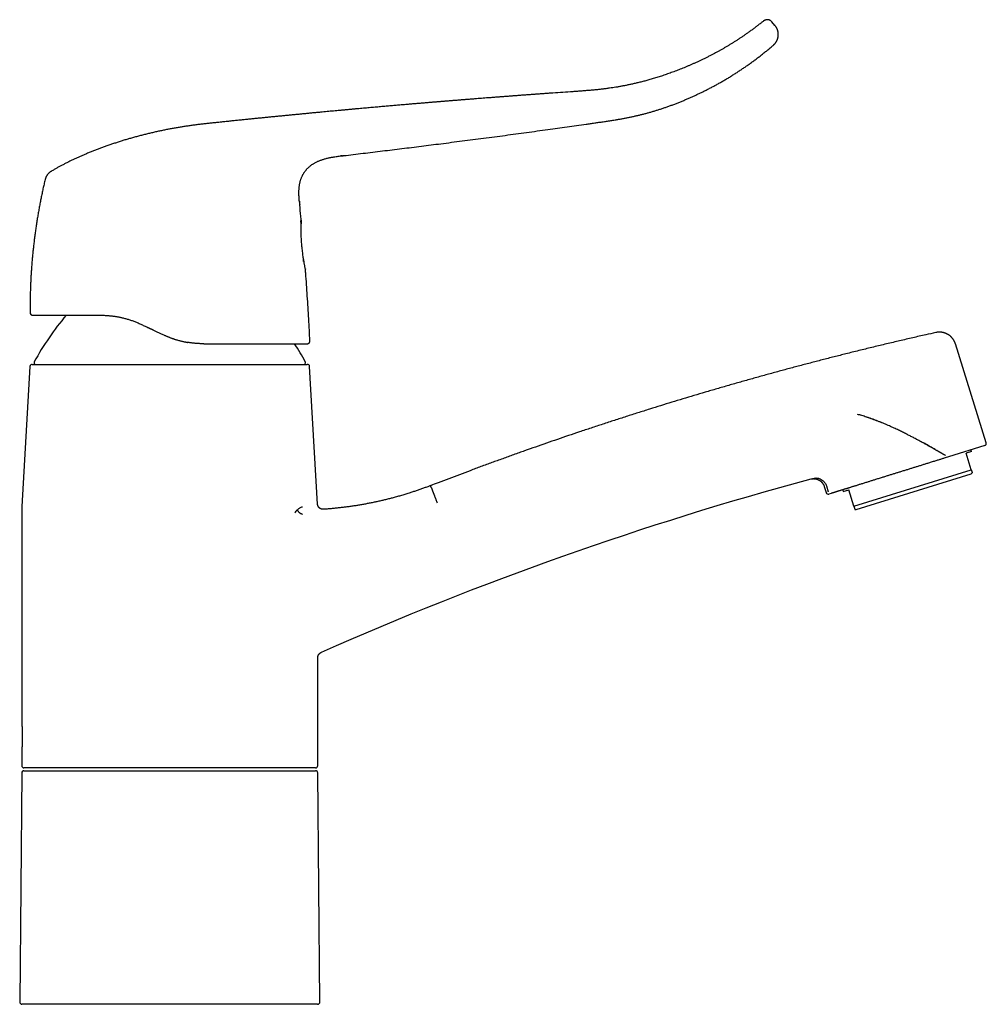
# Model space of a CAD drawing. Header units: millimetres. Extents: x 8 to 595, y 12 to 479.
# Tile 25 of 25: x 422 to 595, y 303 to 479. Entities that reach past the tile are written whole.
import ezdxf

# ---------------------------------------------------------------- set-up
doc = ezdxf.new("R2010")
doc.units = ezdxf.units.MM

msp = doc.modelspace()

# ---------------------------------------------------------------- linework, layer by layer
at = {"color": 7, "linetype": 'Continuous', "lineweight": 30}
for p, q in [((557.16, 478.31), (556.59, 478.96)), ((472.82, 436.04), (472.82, 436.06)), ((473.12, 434.76), (473.13, 434.74)), ((423.86, 426.94), (423.86, 426.94)), ((594.98, 403.63), (589.48, 421.31)), ((424.24, 417.66), (473.48, 417.66)), ((423.84, 417.28), (422.39, 392.23)), ((475.3, 392.67), (473.88, 417.28)), ((574.3, 407.97), (574.3, 407.98)), ((594.72, 403.13), (588.22, 401.1)), ((592.33, 402.07), (591.37, 401.77)), ((592.3, 398.8), (591.37, 401.77)), ((592.33, 402.07), (592.24, 402.36)), ((588.22, 401.1), (587.63, 400.92)), ((571.29, 392.26), (592.3, 398.8)), ((592.31, 398.08), (592.47, 398.25)), ((571.69, 391.66), (592.31, 398.08)), ((566, 395.8), (566.34, 394.71)), ((566.37, 395.94), (566.72, 394.83)), ((569.32, 395.22), (569.41, 394.93)), ((569.41, 394.93), (570.37, 395.23)), ((571.29, 392.26), (570.37, 395.23)), ((567.21, 394.56), (566.84, 394.45)), ((471.69, 391.66), (471.73, 391.63)), ((571.46, 391.71), (571.69, 391.66)), ((422.36, 391.08), (422.36, 353.56)), ((475.36, 345.86), (475.36, 365.21)), ((422.36, 348.56), (422.36, 345.86)), ((474.96, 345.46), (422.76, 345.46)), ((422.36, 344.56), (422, 303.56)), ((422.76, 344.96), (474.96, 344.96)), ((475.72, 303.56), (475.36, 344.56)), ((448.86, 303.16), (422.4, 303.16)), ((475.32, 303.16), (448.86, 303.16))]:
    msp.add_line(p, q, dxfattribs=at)
at = {"color": 7, "linetype": 'Continuous', "lineweight": 30, "flags": 128}
for points in [[(426.57, 450.81), (426.56, 450.78), (426.54, 450.71)], [(472.82, 436.06), (472.82, 436.11), (472.82, 436.15)]]:
    msp.add_lwpolyline(points, dxfattribs=at)
at = {"color": 7, "linetype": 'Continuous', "lineweight": 30}
for centre, radius, start, end in [((428.84, 450.17), 2.36, 120.7513, 125.0614), ((424.36, 426.94), 0.5, 180.4167, 253.4808), ((424.36, 426.94), 0.5, 260.0974, 270), ((468.5, 394.16), 50, 139.7878, 151.3951), ((429.22, 394.16), 50, 28.6049, 32.9303), ((424.24, 417.26), 0.4, 90, 176.6981), ((424.86, 417.96), 0.3, 151.3951, 270), ((472.86, 417.96), 0.3, 270, 28.6049), ((473.48, 417.26), 0.4, 3.3019, 90), ((594.6, 403.51), 0.4, 287.3, 17.3), ((724.46, -196.67), 615.21, 105.16051, 113.82484), ((566.72, 394.83), 0.4, 197.3, 287.3), ((442.36, 391.08), 20, 176.6981, 180), ((422.76, 345.86), 0.4, 180, 270), ((474.96, 345.86), 0.4, 270, 0), ((422.76, 344.56), 0.4, 90, 179.5), ((474.96, 344.56), 0.4, 0.5, 90), ((422.4, 303.56), 0.4, 179.5, 270), ((475.32, 303.56), 0.4, 270, 0.5)]:
    msp.add_arc(centre, radius, start, end, dxfattribs=at)
for points, knots in [([(556.59, 478.96), (556.57, 478.98), (556.53, 479.02), (556.48, 479.08), (556.42, 479.12), (556.36, 479.16), (556.3, 479.2), (556.24, 479.23), (556.19, 479.25), (556.14, 479.27), (556.09, 479.28), (556.05, 479.29), (556.01, 479.3), (555.97, 479.31), (555.93, 479.32), (555.88, 479.32), (555.82, 479.32), (555.76, 479.32), (555.69, 479.32), (555.62, 479.31), (555.55, 479.29), (555.47, 479.27), (555.39, 479.24), (555.31, 479.2), (555.23, 479.15), (555.18, 479.12), (555.15, 479.1)], [0, 0, 0, 0, 0.0516267, 0.1014627, 0.1491648, 0.1944263, 0.2369805, 0.2766025, 0.3131081, 0.3463513, 0.37622, 0.4026317, 0.4256714, 0.4500621, 0.478108, 0.5097952, 0.5450881, 0.5839223, 0.6261972, 0.6717697, 0.7204476, 0.7719861, 0.8260857, 0.8823943, 0.9405119, 1, 1, 1, 1]), ([(555.15, 479.1), (555.02, 478.99), (554.72, 478.76), (554.25, 478.4), (553.75, 478.02), (553.26, 477.65), (552.76, 477.28), (552.28, 476.94), (551.81, 476.61), (551.36, 476.3), (550.9, 476), (550.45, 475.7), (550, 475.41), (549.55, 475.13), (549.11, 474.86), (548.66, 474.59), (548.22, 474.33), (547.78, 474.07), (547.33, 473.82), (546.87, 473.57), (546.38, 473.3), (545.87, 473.03), (545.37, 472.77), (544.86, 472.52), (544.35, 472.27), (543.85, 472.03), (543.35, 471.79), (542.85, 471.57), (542.36, 471.35), (541.88, 471.14), (541.4, 470.94), (540.93, 470.74), (540.47, 470.55), (540, 470.37), (539.53, 470.19), (539.07, 470.02), (538.62, 469.85), (538.17, 469.69), (537.73, 469.53), (537.29, 469.38), (536.86, 469.24), (536.44, 469.1), (536.02, 468.97), (535.61, 468.85), (535.2, 468.73), (534.81, 468.61), (534.43, 468.5), (534.06, 468.4), (533.7, 468.31), (533.34, 468.21), (532.99, 468.13), (532.65, 468.04), (532.31, 467.96), (531.98, 467.88), (531.65, 467.81), (531.33, 467.74), (531.02, 467.67), (530.71, 467.61), (530.42, 467.55), (530.12, 467.49), (529.83, 467.44), (529.54, 467.38), (529.26, 467.33), (528.98, 467.28), (528.6, 467.22), (528.13, 467.15), (527.54, 467.06), (526.9, 466.98), (526.24, 466.89), (525.57, 466.82), (524.92, 466.75), (524.26, 466.69), (523.61, 466.64), (522.96, 466.59), (522.31, 466.54), (521.66, 466.49), (520.03, 466.38), (518.4, 466.27), (516.77, 466.15), (516.12, 466.1), (515.47, 466.06), (514.82, 466.01), (514.17, 465.96), (513.52, 465.92), (512.86, 465.87), (512.18, 465.82), (511.48, 465.77), (510.8, 465.71), (510.12, 465.66), (509.44, 465.61), (508.78, 465.56), (508.12, 465.51), (507.46, 465.46), (506.82, 465.41), (506.19, 465.36), (505.56, 465.32), (504.95, 465.27), (504.34, 465.22), (503.72, 465.17), (503.09, 465.12), (502.45, 465.07), (501.81, 465.02), (501.19, 464.97), (500.66, 464.93), (500.22, 464.89), (499.88, 464.87), (499.55, 464.84), (499.21, 464.81), (498.88, 464.79), (498.55, 464.76), (498.24, 464.73), (497.95, 464.71), (497.67, 464.69), (497.39, 464.66), (497.1, 464.64), (496.81, 464.62), (496.51, 464.59), (496.2, 464.57), (495.89, 464.54), (495.57, 464.51), (495.24, 464.49), (494.9, 464.46), (494.55, 464.43), (494.2, 464.4), (493.84, 464.37), (493.47, 464.34), (493.09, 464.31), (492.71, 464.27), (492.32, 464.24), (491.92, 464.21), (491.51, 464.17), (491.1, 464.14), (490.69, 464.1), (490.27, 464.06), (489.84, 464.03), (489.4, 463.99), (488.96, 463.95), (488.5, 463.91), (488.03, 463.87), (487.56, 463.83), (487.08, 463.79), (486.59, 463.74), (486.1, 463.7), (485.6, 463.66), (485.09, 463.61), (484.57, 463.57), (484.05, 463.52), (483.52, 463.47), (482.98, 463.42), (482.41, 463.37), (481.82, 463.32), (481.2, 463.26), (480.58, 463.2), (479.94, 463.15), (479.33, 463.09), (478.74, 463.03), (478.17, 462.98), (477.59, 462.93), (477.01, 462.87), (476.43, 462.82), (475.8, 462.76), (475.12, 462.7), (474.4, 462.63), (473.68, 462.56), (472.97, 462.49), (472.28, 462.42), (471.6, 462.36), (470.92, 462.29), (470.24, 462.23), (469.54, 462.16), (468.84, 462.09), (468.13, 462.02), (467.41, 461.95), (466.69, 461.88), (465.96, 461.81), (465.22, 461.73), (464.47, 461.66), (463.72, 461.58), (462.96, 461.5), (462.19, 461.43), (461.4, 461.35), (460.59, 461.26), (459.77, 461.18), (458.93, 461.09), (458.09, 461), (457.23, 460.91), (456.43, 460.83), (455.67, 460.75), (454.96, 460.67), (454.25, 460.59), (453.53, 460.5), (452.81, 460.4), (452.1, 460.3), (451.4, 460.2), (450.7, 460.09), (450.01, 459.97), (449.31, 459.85), (448.6, 459.72), (447.89, 459.58), (447.18, 459.43), (446.47, 459.27), (445.75, 459.11), (445.03, 458.94), (444.31, 458.76), (443.6, 458.58), (442.88, 458.39), (442.18, 458.19), (441.49, 458), (440.82, 457.8), (440.15, 457.59), (439.47, 457.37), (438.79, 457.15), (438.11, 456.92), (437.45, 456.69), (436.8, 456.46), (436.18, 456.23), (435.55, 455.99), (434.92, 455.74), (434.29, 455.48), (433.69, 455.23), (433.12, 454.99), (432.58, 454.75), (432.03, 454.5), (431.49, 454.25), (430.95, 453.98), (430.41, 453.72), (429.89, 453.45), (429.38, 453.18), (428.89, 452.92), (428.4, 452.64), (427.98, 452.4), (427.73, 452.25), (427.63, 452.19)], [0, 0, 0, 0, 0.003863, 0.008645, 0.013385, 0.018081, 0.022735, 0.027346, 0.031536, 0.035689, 0.039807, 0.043888, 0.047934, 0.051942, 0.055915, 0.059851, 0.06375, 0.067613, 0.07144, 0.07523, 0.079651, 0.084021, 0.088339, 0.092607, 0.0969, 0.101139, 0.105325, 0.109457, 0.113536, 0.11749, 0.121392, 0.125242, 0.12904, 0.132863, 0.136631, 0.140345, 0.144005, 0.14761, 0.15116, 0.154656, 0.158082, 0.161453, 0.164771, 0.168035, 0.171244, 0.1744, 0.177326, 0.180204, 0.183034, 0.185817, 0.18855, 0.191235, 0.193872, 0.19646, 0.198999, 0.20149, 0.203888, 0.206239, 0.208543, 0.2108, 0.213049, 0.215249, 0.217429, 0.21961, 0.22179, 0.226073, 0.230355, 0.235453, 0.240549, 0.245642, 0.250598, 0.25555, 0.260497, 0.26544, 0.270382, 0.275322, 0.280262, 0.307434, 0.312374, 0.317313, 0.322251, 0.327188, 0.332125, 0.337051, 0.341936, 0.34726, 0.35253, 0.357748, 0.362912, 0.368023, 0.37308, 0.378084, 0.383034, 0.38793, 0.392773, 0.397478, 0.40213, 0.406731, 0.41128, 0.416223, 0.421103, 0.425921, 0.430677, 0.43537, 0.437977, 0.440564, 0.443132, 0.44568, 0.448208, 0.450717, 0.453226, 0.45525, 0.45733, 0.459465, 0.461656, 0.463902, 0.466163, 0.468477, 0.470845, 0.473267, 0.475794, 0.478376, 0.481015, 0.483709, 0.48646, 0.489267, 0.492129, 0.495042, 0.49801, 0.501034, 0.504113, 0.507249, 0.510383, 0.513571, 0.516812, 0.520108, 0.523527, 0.527001, 0.530532, 0.534119, 0.537762, 0.541461, 0.545216, 0.549028, 0.552896, 0.55682, 0.5608, 0.564836, 0.568929, 0.573077, 0.577706, 0.582403, 0.587167, 0.592, 0.596901, 0.601166, 0.605481, 0.609846, 0.614261, 0.618727, 0.623244, 0.628631, 0.634089, 0.639617, 0.645215, 0.650272, 0.655386, 0.660555, 0.665781, 0.671063, 0.676401, 0.681795, 0.687245, 0.692752, 0.698314, 0.703933, 0.709607, 0.715338, 0.721124, 0.726966, 0.732865, 0.739104, 0.745404, 0.751765, 0.758188, 0.764672, 0.771216, 0.776562, 0.781948, 0.787376, 0.792846, 0.798357, 0.803909, 0.809179, 0.814485, 0.819828, 0.825211, 0.830635, 0.836102, 0.841608, 0.847151, 0.852728, 0.858341, 0.863888, 0.869473, 0.875094, 0.880753, 0.886024, 0.891327, 0.896661, 0.902028, 0.907426, 0.912857, 0.91832, 0.923355, 0.928417, 0.933505, 0.93862, 0.943765, 0.948942, 0.953405, 0.957889, 0.962394, 0.966918, 0.971459, 0.976018, 0.980596, 0.98481, 0.989042, 0.993292, 0.997561, 1, 1, 1, 1]), ([(556.9, 474.78), (556.93, 474.81), (557, 474.87), (557.1, 474.97), (557.2, 475.08), (557.28, 475.19), (557.36, 475.3), (557.42, 475.41), (557.48, 475.52), (557.54, 475.62), (557.58, 475.73), (557.62, 475.83), (557.66, 475.94), (557.69, 476.04), (557.71, 476.14), (557.73, 476.23), (557.74, 476.32), (557.75, 476.39), (557.76, 476.46), (557.76, 476.53), (557.76, 476.58), (557.77, 476.63), (557.77, 476.67), (557.77, 476.71), (557.77, 476.75), (557.76, 476.79), (557.76, 476.83), (557.76, 476.86), (557.76, 476.89), (557.75, 476.93), (557.75, 476.97), (557.74, 477.02), (557.73, 477.08), (557.72, 477.15), (557.71, 477.22), (557.69, 477.3), (557.66, 477.39), (557.63, 477.48), (557.6, 477.57), (557.56, 477.67), (557.51, 477.78), (557.45, 477.89), (557.39, 478), (557.31, 478.11), (557.24, 478.21), (557.18, 478.27), (557.16, 478.31)], [0, 0, 0, 0, 0.037008, 0.073418, 0.109105, 0.143951, 0.177843, 0.210678, 0.242363, 0.272812, 0.301952, 0.329717, 0.359113, 0.386652, 0.41228, 0.435959, 0.457668, 0.477151, 0.494824, 0.510679, 0.52471, 0.537121, 0.547639, 0.55666, 0.566265, 0.578844, 0.58699, 0.595026, 0.602959, 0.612049, 0.623248, 0.636543, 0.651493, 0.668395, 0.687225, 0.707949, 0.730527, 0.754909, 0.781035, 0.808836, 0.83823, 0.869122, 0.901407, 0.934969, 0.969677, 1, 1, 1, 1]), ([(479.79, 454.98), (479.85, 454.99), (481.07, 455.13), (483.45, 455.42), (486.93, 455.84), (490.41, 456.26), (493.89, 456.69), (497.49, 457.15), (501.2, 457.63), (505.04, 458.13), (508.87, 458.63), (512.7, 459.15), (516.4, 459.66), (519.96, 460.15), (522.49, 460.51), (524.15, 460.74), (524.91, 460.85), (525.68, 460.96), (526.45, 461.07), (527.21, 461.18), (527.98, 461.3), (528.69, 461.41), (529.34, 461.53), (529.94, 461.63), (530.54, 461.75), (531.14, 461.87), (531.73, 462), (532.32, 462.13), (532.9, 462.27), (533.49, 462.41), (534.07, 462.56), (534.66, 462.72), (535.24, 462.89), (535.83, 463.07), (536.41, 463.25), (537, 463.44), (537.58, 463.64), (538.17, 463.84), (538.77, 464.06), (539.38, 464.29), (539.98, 464.53), (540.58, 464.77), (541.19, 465.02), (541.77, 465.27), (542.34, 465.52), (542.9, 465.78), (543.46, 466.04), (544.01, 466.31), (544.59, 466.59), (545.18, 466.89), (545.79, 467.2), (546.39, 467.53), (546.99, 467.86), (547.59, 468.2), (548.19, 468.54), (548.78, 468.89), (549.37, 469.25), (549.95, 469.62), (550.53, 469.99), (551.11, 470.37), (551.68, 470.76), (552.25, 471.15), (552.81, 471.55), (553.37, 471.96), (553.93, 472.38), (554.5, 472.81), (555.07, 473.26), (555.64, 473.72), (556.2, 474.18), (556.62, 474.53), (556.85, 474.73), (556.89, 474.78)], [0, 0, 0, 0, 0.002266, 0.045544, 0.088845, 0.132167, 0.175512, 0.218877, 0.266602, 0.314353, 0.362134, 0.40995, 0.457804, 0.500457, 0.543116, 0.552692, 0.562268, 0.571843, 0.581418, 0.590993, 0.600571, 0.610154, 0.617671, 0.625195, 0.632723, 0.640255, 0.647791, 0.655193, 0.662598, 0.670002, 0.677409, 0.684968, 0.692529, 0.700094, 0.707663, 0.715235, 0.722813, 0.730394, 0.73842, 0.74645, 0.754483, 0.762518, 0.770555, 0.778596, 0.786179, 0.793766, 0.801356, 0.808949, 0.816546, 0.825028, 0.833514, 0.842005, 0.850499, 0.858998, 0.867501, 0.876008, 0.884519, 0.893034, 0.901554, 0.910077, 0.918606, 0.927139, 0.935676, 0.944219, 0.952767, 0.961727, 0.970692, 0.979663, 0.988639, 0.997619, 1, 1, 1, 1]), ([(472.08, 446.65), (472.07, 446.7), (472.06, 446.85), (472.03, 447.1), (472.01, 447.4), (471.99, 447.7), (471.98, 447.99), (471.97, 448.26), (471.97, 448.51), (471.98, 448.73), (471.99, 448.96), (472, 449.18), (472.03, 449.39), (472.05, 449.61), (472.08, 449.82), (472.12, 450.03), (472.17, 450.23), (472.22, 450.43), (472.28, 450.63), (472.34, 450.82), (472.41, 451.01), (472.49, 451.2), (472.57, 451.37), (472.65, 451.54), (472.74, 451.69), (472.83, 451.84), (472.93, 451.99), (473.03, 452.14), (473.13, 452.28), (473.24, 452.41), (473.36, 452.55), (473.48, 452.68), (473.62, 452.82), (473.76, 452.95), (473.91, 453.08), (474.07, 453.21), (474.23, 453.33), (474.4, 453.45), (474.57, 453.56), (474.76, 453.67), (474.95, 453.78), (475.17, 453.89), (475.38, 453.99), (475.61, 454.09), (475.83, 454.18), (476.06, 454.26), (476.31, 454.34), (476.56, 454.42), (476.83, 454.49), (477.11, 454.56), (477.38, 454.62), (477.66, 454.68), (477.94, 454.73), (478.26, 454.79), (478.61, 454.84), (479.01, 454.89), (479.4, 454.94), (479.66, 454.97), (479.79, 454.98)], [0, 0, 0, 0, 0.011713, 0.034276, 0.056717, 0.079004, 0.101108, 0.123006, 0.140055, 0.156961, 0.173721, 0.190334, 0.206799, 0.223118, 0.239292, 0.255233, 0.271037, 0.28671, 0.302258, 0.317688, 0.333009, 0.34823, 0.363362, 0.376855, 0.390293, 0.403687, 0.417046, 0.430381, 0.443465, 0.456546, 0.469635, 0.482744, 0.497678, 0.512664, 0.527715, 0.54284, 0.558047, 0.573344, 0.588736, 0.604226, 0.622052, 0.64001, 0.658099, 0.676316, 0.694659, 0.713125, 0.731708, 0.752655, 0.773735, 0.794936, 0.816248, 0.837656, 0.859149, 0.880712, 0.91045, 0.940263, 0.97012, 1, 1, 1, 1]), ([(479.79, 454.98), (479.68, 454.97), (479.56, 454.96), (479.44, 454.94), (479.44, 454.94)], [0, 0, 0, 0, 0.938889, 1, 1, 1, 1]), ([(427.49, 452.1), (427.47, 452.09), (427.42, 452.06), (427.35, 452), (427.26, 451.92), (427.17, 451.84), (427.09, 451.75), (427.01, 451.66), (426.94, 451.56), (426.87, 451.47), (426.81, 451.36), (426.75, 451.26), (426.7, 451.15), (426.65, 451.04), (426.61, 450.93), (426.57, 450.82), (426.55, 450.75), (426.54, 450.71)], [0, 0, 0, 0, 0.035778, 0.104081, 0.172816, 0.241901, 0.311252, 0.380782, 0.450401, 0.52002, 0.58955, 0.658901, 0.727986, 0.79672, 0.865019, 0.932805, 1, 1, 1, 1]), ([(426.54, 450.71), (426.48, 450.44), (426.35, 449.89), (426.17, 449.07), (425.99, 448.25), (425.82, 447.42), (425.66, 446.6), (425.51, 445.78), (425.36, 444.97), (425.22, 444.15), (425.09, 443.33), (424.96, 442.5), (424.84, 441.67), (424.72, 440.83), (424.61, 439.99), (424.51, 439.16), (424.42, 438.32), (424.33, 437.48), (424.25, 436.64), (424.18, 435.8), (424.12, 434.95), (424.06, 434.11), (424.01, 433.27), (423.96, 432.43), (423.93, 431.55), (423.9, 430.65), (423.87, 429.73), (423.86, 428.8), (423.85, 427.87), (423.85, 427.25), (423.86, 426.94)], [0, 0, 0, 0, 0.035126, 0.070251, 0.105376, 0.140499, 0.17562, 0.210112, 0.244603, 0.279094, 0.313583, 0.348776, 0.383969, 0.419162, 0.454355, 0.489548, 0.524742, 0.559937, 0.595133, 0.63033, 0.665529, 0.70073, 0.735933, 0.771139, 0.806346, 0.845076, 0.883807, 0.922538, 0.96127, 1, 1, 1, 1]), ([(472.06, 446.83), (472.07, 446.73), (472.09, 446.52), (472.11, 446.31), (472.12, 446.2)], [0, 0, 0, 0, 0.473562, 1, 1, 1, 1]), ([(472.39, 443.38), (472.37, 443.64), (472.28, 444.58), (472.19, 445.52), (472.12, 446.2)], [0, 0, 0, 0, 0.278935, 1, 1, 1, 1]), ([(472.35, 443.05), (472.35, 443.06), (472.35, 443.07), (472.35, 443.09), (472.34, 443.11), (472.33, 443.13), (472.33, 443.14), (472.32, 443.15), (472.31, 443.16), (472.3, 443.18), (472.29, 443.19), (472.28, 443.2), (472.26, 443.21), (472.24, 443.22), (472.22, 443.23), (472.2, 443.24), (472.2, 443.24)], [0, 0, 0, 0, 0.128877, 0.243474, 0.344348, 0.43234, 0.50876, 0.544383, 0.591265, 0.63104, 0.677931, 0.737636, 0.7922, 0.854639, 0.924235, 1, 1, 1, 1]), ([(473.12, 434.76), (473.13, 434.74), (473.14, 434.67), (473.12, 434.76), (473.07, 435.04), (472.97, 435.53), (472.86, 436.18), (472.73, 436.97), (472.62, 437.84), (472.52, 438.77), (472.44, 439.71), (472.39, 440.63), (472.37, 441.49), (472.36, 442.54), (472.37, 443.12), (472.37, 443.42), (472.37, 443.43), (472.37, 443.43), (472.37, 443.43), (472.37, 443.44), (472.38, 443.42), (472.39, 443.44), (472.39, 443.37), (472.39, 443.31)], [0, 0, 0, 0, 0.014609, 0.078693, 0.142682, 0.206812, 0.270876, 0.334931, 0.39903, 0.462944, 0.526682, 0.59067, 0.654637, 0.718435, 0.862218, 0.864931, 0.865639, 0.865831, 0.865886, 0.865916, 0.871107, 0.901838, 1, 1, 1, 1]), ([(472.39, 443.31), (472.38, 443.25), (472.37, 443.18), (472.37, 442.83), (472.37, 442.79)], [0, 0, 0, 0, 0.8813973, 1, 1, 1, 1]), ([(472.8, 436.49), (472.8, 436.5), (472.8, 436.5), (472.81, 436.51), (472.81, 436.52), (472.81, 436.54), (472.81, 436.56), (472.81, 436.57), (472.81, 436.57)], [0, 0, 0, 0, 0.066936, 0.223238, 0.394754, 0.58143, 0.783202, 1, 1, 1, 1]), ([(472.8, 436.52), (472.8, 436.53), (472.8, 436.54), (472.8, 436.55), (472.8, 436.55)], [0, 0, 0, 0, 0.452246, 1, 1, 1, 1]), ([(472.8, 436.35), (472.8, 436.36), (472.8, 436.38), (472.8, 436.42), (472.8, 436.46), (472.8, 436.47), (472.8, 436.47)], [0, 0, 0, 0, 0.15678, 0.542943, 0.933261, 1, 1, 1, 1]), ([(472.82, 436.15), (472.82, 436.16), (472.81, 436.19), (472.81, 436.23), (472.81, 436.28), (472.81, 436.32), (472.81, 436.34), (472.8, 436.35)], [0, 0, 0, 0, 0.206814, 0.413793, 0.6208, 0.827608, 1, 1, 1, 1]), ([(473.95, 421.87), (473.91, 422.5), (473.85, 423.81), (473.73, 425.8), (473.61, 427.85), (473.48, 429.89), (473.34, 431.93), (473.22, 433.55), (473.15, 434.48), (473.13, 434.74)], [0, 0, 0, 0, 0.146998, 0.30569, 0.464388, 0.623089, 0.781791, 0.940494, 1, 1, 1, 1]), ([(423.86, 426.94), (423.86, 426.92), (423.86, 426.88), (423.87, 426.82), (423.89, 426.77), (423.91, 426.73), (423.93, 426.69), (423.95, 426.65), (423.97, 426.62), (424, 426.59), (424.04, 426.56), (424.09, 426.52), (424.12, 426.5), (424.15, 426.49), (424.18, 426.48), (424.2, 426.47), (424.21, 426.47), (424.22, 426.46), (424.23, 426.46), (424.24, 426.46), (424.25, 426.46), (424.26, 426.45), (424.26, 426.45), (424.27, 426.45), (424.28, 426.45), (424.29, 426.45), (424.3, 426.45), (424.31, 426.45), (424.32, 426.44), (424.33, 426.44), (424.33, 426.44)], [0, 0, 0, 0, 0.056723, 0.110897, 0.161739, 0.208594, 0.250948, 0.288427, 0.320779, 0.350029, 0.410113, 0.472082, 0.503607, 0.533939, 0.558872, 0.578262, 0.592235, 0.601475, 0.61058, 0.621502, 0.634971, 0.651377, 0.670935, 0.69377, 0.729443, 0.771191, 0.819084, 0.873164, 0.933463, 1, 1, 1, 1]), ([(424.36, 426.44), (424.36, 426.44), (424.36, 426.44), (424.37, 426.44), (424.39, 426.44), (424.41, 426.44), (424.45, 426.44), (424.49, 426.44), (424.53, 426.44), (424.59, 426.44), (424.65, 426.44), (424.73, 426.44), (424.81, 426.44), (424.9, 426.44), (425, 426.44), (425.1, 426.44), (425.2, 426.44), (425.31, 426.44), (425.42, 426.44), (425.53, 426.44), (425.65, 426.44), (425.78, 426.44), (425.91, 426.44), (426.05, 426.44), (426.2, 426.44), (426.37, 426.44), (426.55, 426.44), (426.75, 426.44), (426.95, 426.44), (427.16, 426.44), (427.36, 426.44), (427.54, 426.44), (427.71, 426.44), (427.88, 426.44), (428.05, 426.44), (428.23, 426.44), (428.43, 426.44), (428.64, 426.44), (428.87, 426.44), (429.1, 426.44), (429.35, 426.44), (429.6, 426.44), (429.86, 426.44), (430.13, 426.44), (430.4, 426.44), (430.67, 426.44), (430.95, 426.44), (431.24, 426.44), (431.53, 426.44), (431.82, 426.44), (432.13, 426.44), (432.44, 426.44), (432.75, 426.44), (433.06, 426.44), (433.38, 426.44), (433.71, 426.44), (434.03, 426.44), (434.37, 426.44), (434.71, 426.44), (435.05, 426.44), (435.4, 426.44), (435.76, 426.44), (436.12, 426.44), (436.36, 426.44), (436.48, 426.44)], [0, 0, 0, 0, 0.0176454, 0.0352587, 0.0528447, 0.0704081, 0.0879538, 0.1054864, 0.1230107, 0.1406513, 0.1591004, 0.1774974, 0.1958481, 0.2141584, 0.232434, 0.2506809, 0.266474, 0.2822137, 0.2979037, 0.3135482, 0.3291511, 0.3444387, 0.3596939, 0.3749207, 0.3903857, 0.4087313, 0.4270031, 0.4452084, 0.4633543, 0.4814481, 0.4994972, 0.5125727, 0.5256298, 0.5386716, 0.5517015, 0.5647227, 0.5777385, 0.5930762, 0.6084163, 0.6237644, 0.639347, 0.6551927, 0.6709818, 0.6867205, 0.7024151, 0.7180718, 0.7336969, 0.7492969, 0.7648821, 0.7804875, 0.7961195, 0.8117842, 0.8274878, 0.8429548, 0.858471, 0.874042, 0.8894278, 0.9051358, 0.9208638, 0.9366175, 0.9524024, 0.9682241, 0.9840881, 1, 1, 1, 1]), ([(436.48, 426.44), (436.69, 426.44), (437.11, 426.44), (437.77, 426.4), (438.29, 426.35), (438.66, 426.3), (438.89, 426.27), (439.13, 426.24), (439.36, 426.2), (439.6, 426.16), (439.84, 426.11), (440.19, 426.04), (440.65, 425.93), (441.24, 425.77), (441.84, 425.58), (442.44, 425.37), (443.05, 425.13), (443.46, 424.94), (443.66, 424.85)], [0, 0, 0, 0, 0.089779, 0.18108, 0.273993, 0.305661, 0.337525, 0.369588, 0.401852, 0.434322, 0.467, 0.499888, 0.578555, 0.659053, 0.741417, 0.825677, 0.911862, 1, 1, 1, 1]), ([(443.66, 424.85), (443.76, 424.8), (443.97, 424.71), (444.28, 424.56), (444.59, 424.42), (444.85, 424.3), (445.04, 424.21), (445.17, 424.15), (445.31, 424.09), (445.44, 424.02), (445.57, 423.96), (445.7, 423.9), (445.82, 423.85), (445.98, 423.77), (446.18, 423.68), (446.43, 423.56), (446.68, 423.44), (446.95, 423.32), (447.21, 423.19), (447.49, 423.07), (447.68, 422.98), (447.77, 422.94)], [0, 0, 0, 0, 0.074131, 0.149821, 0.227072, 0.305889, 0.337282, 0.368917, 0.400794, 0.432913, 0.465276, 0.497881, 0.52605, 0.554339, 0.613252, 0.673748, 0.735828, 0.799492, 0.864742, 0.931578, 1, 1, 1, 1]), ([(447.77, 422.94), (447.84, 422.91), (447.97, 422.84), (448.16, 422.76), (448.35, 422.68), (448.54, 422.6), (448.72, 422.53), (448.89, 422.46), (449.06, 422.4), (449.22, 422.34), (449.38, 422.28), (449.49, 422.24), (449.57, 422.22), (449.61, 422.21), (449.64, 422.19), (449.69, 422.18), (449.78, 422.15), (449.96, 422.09), (450.2, 422.02), (450.45, 421.95), (450.71, 421.88), (450.96, 421.82), (451.2, 421.76), (451.44, 421.71), (451.6, 421.68), (451.68, 421.66)], [0, 0, 0, 0, 0.053828, 0.105879, 0.156153, 0.204649, 0.251369, 0.296311, 0.339477, 0.381946, 0.422542, 0.461266, 0.471177, 0.480957, 0.490607, 0.500175, 0.513401, 0.564837, 0.631337, 0.696388, 0.759993, 0.822155, 0.882875, 0.942155, 1, 1, 1, 1]), ([(585.94, 423.35), (585.35, 423.21), (583.98, 422.91), (581.83, 422.41), (579.49, 421.87), (577.15, 421.32), (574.81, 420.76), (572.48, 420.19), (570.21, 419.62), (568.02, 419.07), (565.88, 418.52), (563.75, 417.97), (561.62, 417.41), (559.5, 416.84), (557.37, 416.27), (555.25, 415.68), (553.13, 415.09), (551.01, 414.5), (548.89, 413.89), (546.78, 413.28), (544.7, 412.67), (542.67, 412.07), (540.69, 411.47), (538.7, 410.87), (536.72, 410.26), (534.69, 409.63), (532.63, 408.98), (530.54, 408.31), (528.44, 407.64), (526.35, 406.95), (524.26, 406.26), (522.21, 405.58), (520.2, 404.9), (518.24, 404.23), (516.27, 403.55), (514.31, 402.87), (512.36, 402.18), (510.4, 401.48), (508.45, 400.78), (506.5, 400.07), (504.55, 399.36), (502.61, 398.64), (500.69, 397.92), (498.79, 397.2), (497.07, 396.54), (495.98, 396.12), (495.53, 395.95)], [0, 0, 0, 0, 0.019254, 0.044653, 0.070052, 0.095451, 0.120851, 0.14625, 0.171649, 0.194931, 0.218214, 0.241496, 0.264779, 0.288061, 0.311344, 0.334627, 0.357909, 0.381192, 0.404474, 0.427757, 0.451039, 0.472991, 0.494943, 0.516896, 0.538848, 0.5608, 0.584082, 0.607365, 0.630647, 0.65393, 0.677212, 0.700495, 0.722447, 0.744399, 0.766351, 0.788303, 0.810255, 0.832208, 0.85416, 0.876112, 0.898064, 0.920016, 0.941576, 0.963136, 0.984696, 1, 1, 1, 1]), ([(589.48, 421.31), (589.46, 421.36), (589.43, 421.45), (589.38, 421.57), (589.33, 421.7), (589.27, 421.81), (589.21, 421.92), (589.15, 422.03), (589.08, 422.13), (589.01, 422.22), (588.95, 422.31), (588.88, 422.39), (588.81, 422.47), (588.73, 422.54), (588.66, 422.61), (588.6, 422.67), (588.53, 422.73), (588.47, 422.78), (588.42, 422.82), (588.36, 422.86), (588.3, 422.9), (588.23, 422.95), (588.16, 422.99), (588.07, 423.04), (587.98, 423.09), (587.88, 423.14), (587.77, 423.19), (587.66, 423.23), (587.54, 423.28), (587.41, 423.31), (587.28, 423.35), (587.15, 423.37), (587.02, 423.4), (586.88, 423.41), (586.73, 423.42), (586.58, 423.42), (586.43, 423.42), (586.27, 423.4), (586.11, 423.38), (586.01, 423.36), (585.96, 423.35)], [0, 0, 0, 0, 0.031317, 0.062012, 0.09201, 0.121238, 0.14963, 0.177125, 0.203665, 0.2292, 0.253682, 0.277071, 0.301925, 0.325319, 0.347217, 0.367588, 0.386408, 0.403362, 0.418786, 0.433715, 0.45018, 0.468576, 0.488614, 0.510288, 0.533587, 0.558494, 0.584499, 0.612002, 0.640968, 0.671352, 0.700157, 0.730041, 0.760949, 0.792819, 0.825584, 0.859168, 0.89349, 0.928465, 0.964, 1, 1, 1, 1]), ([(451.68, 421.66), (451.68, 421.66), (451.7, 421.66), (451.74, 421.65), (451.77, 421.64), (451.81, 421.64), (451.86, 421.63), (451.89, 421.62), (451.94, 421.61), (451.99, 421.6), (452.05, 421.59), (452.1, 421.59), (452.12, 421.58)], [0, 0, 0, 0, 0.058191, 0.130135, 0.215867, 0.315408, 0.41001, 0.495405, 0.573598, 0.706663, 0.853332, 1, 1, 1, 1]), ([(454.95, 421.34), (454.88, 421.34), (454.74, 421.34), (454.53, 421.35), (454.31, 421.36), (454.12, 421.36), (453.96, 421.37), (453.84, 421.38), (453.72, 421.39), (453.6, 421.4), (453.49, 421.41), (453.35, 421.42), (453.18, 421.44), (452.98, 421.46), (452.77, 421.48), (452.56, 421.51), (452.34, 421.54), (452.19, 421.57), (452.12, 421.58)], [0, 0, 0, 0, 0.074554, 0.150531, 0.227937, 0.306777, 0.348649, 0.390917, 0.433581, 0.476643, 0.517143, 0.554777, 0.623644, 0.694642, 0.767776, 0.843045, 0.920453, 1, 1, 1, 1]), ([(454.95, 421.34), (455.1, 421.34), (455.38, 421.34), (455.81, 421.34), (456.23, 421.34), (456.65, 421.34), (457.06, 421.34), (457.47, 421.34), (457.86, 421.34), (458.25, 421.34), (458.63, 421.34), (459.01, 421.34), (459.39, 421.34), (459.76, 421.34), (460.14, 421.34), (460.5, 421.34), (460.87, 421.34), (461.22, 421.34), (461.57, 421.34), (461.92, 421.34), (462.26, 421.34), (462.6, 421.34), (462.95, 421.34), (463.31, 421.34), (463.65, 421.34), (464, 421.34), (464.34, 421.34), (464.67, 421.34), (464.99, 421.34), (465.3, 421.34), (465.6, 421.34), (465.9, 421.34), (466.19, 421.34), (466.48, 421.34), (466.76, 421.34), (467.03, 421.34), (467.31, 421.34), (467.57, 421.34), (467.83, 421.34), (468.08, 421.34), (468.32, 421.34), (468.56, 421.34), (468.78, 421.34), (468.99, 421.34), (469.19, 421.34), (469.39, 421.34), (469.59, 421.34), (469.78, 421.34), (469.98, 421.34), (470.17, 421.34), (470.37, 421.34), (470.56, 421.34), (470.74, 421.34), (470.92, 421.34), (471.11, 421.34), (471.29, 421.34), (471.46, 421.34), (471.63, 421.34), (471.79, 421.34), (471.95, 421.34), (472.09, 421.34), (472.22, 421.34), (472.34, 421.34), (472.44, 421.34), (472.54, 421.34), (472.63, 421.34), (472.72, 421.34), (472.8, 421.34), (472.88, 421.34), (472.96, 421.34), (473.03, 421.34), (473.1, 421.34), (473.16, 421.34), (473.22, 421.34), (473.27, 421.34), (473.32, 421.34), (473.36, 421.34), (473.39, 421.34), (473.42, 421.34), (473.44, 421.34), (473.45, 421.34), (473.45, 421.34), (473.45, 421.34)], [0, 0, 0, 0, 0.013252, 0.02646, 0.039629, 0.052763, 0.065868, 0.078948, 0.091262, 0.103563, 0.115854, 0.128181, 0.140622, 0.153016, 0.165368, 0.177683, 0.189965, 0.202219, 0.214231, 0.226225, 0.238205, 0.250176, 0.263118, 0.276068, 0.289032, 0.302016, 0.315024, 0.328062, 0.340387, 0.352747, 0.365148, 0.377556, 0.389849, 0.40214, 0.414432, 0.42673, 0.439037, 0.451359, 0.463478, 0.475618, 0.487784, 0.499978, 0.511079, 0.522194, 0.533326, 0.544478, 0.555651, 0.56685, 0.578076, 0.59046, 0.602884, 0.615352, 0.627803, 0.640049, 0.653732, 0.667438, 0.68117, 0.694934, 0.708732, 0.72257, 0.736452, 0.750382, 0.761567, 0.772752, 0.783941, 0.795135, 0.806336, 0.817547, 0.828769, 0.841129, 0.853508, 0.865909, 0.878314, 0.890642, 0.904383, 0.918108, 0.931821, 0.945527, 0.959228, 0.972928, 0.986632, 1, 1, 1, 1]), ([(473.45, 421.34), (473.45, 421.34), (473.47, 421.34), (473.48, 421.34), (473.5, 421.35), (473.51, 421.35), (473.52, 421.35), (473.54, 421.35), (473.57, 421.36), (473.6, 421.37), (473.65, 421.38), (473.69, 421.4), (473.73, 421.43), (473.76, 421.45), (473.78, 421.47), (473.81, 421.5), (473.84, 421.53), (473.87, 421.57), (473.89, 421.61), (473.91, 421.65), (473.93, 421.7), (473.94, 421.76), (473.95, 421.81), (473.95, 421.85), (473.95, 421.87)], [0, 0, 0, 0, 0.025449, 0.054149, 0.077356, 0.091242, 0.102299, 0.128262, 0.155656, 0.20192, 0.260906, 0.320024, 0.378957, 0.414368, 0.45487, 0.5024, 0.556847, 0.61795, 0.673649, 0.733291, 0.796391, 0.86235, 0.930474, 1, 1, 1, 1]), ([(576.68, 407.06), (576.57, 407.11), (576.29, 407.22), (575.85, 407.4), (575.35, 407.59), (574.85, 407.78), (574.36, 407.96), (573.86, 408.13), (573.38, 408.29), (572.89, 408.44), (572.41, 408.58), (572.09, 408.66), (571.93, 408.71)], [0, 0, 0, 0, 0.071073, 0.178193, 0.2846, 0.390259, 0.495144, 0.599233, 0.70067, 0.801292, 0.901074, 1, 1, 1, 1]), ([(587.68, 401.35), (587.65, 401.38), (587.58, 401.42), (587.47, 401.48), (587.35, 401.55), (587.23, 401.61), (587.11, 401.69), (586.97, 401.77), (586.81, 401.85), (586.64, 401.95), (586.47, 402.05), (586.28, 402.16), (586.08, 402.27), (585.88, 402.39), (585.66, 402.51), (585.44, 402.64), (585.21, 402.76), (584.97, 402.9), (584.73, 403.04), (584.48, 403.18), (584.22, 403.32), (583.95, 403.47), (583.67, 403.62), (583.39, 403.77), (583.1, 403.93), (582.81, 404.09), (582.52, 404.24), (582.24, 404.39), (581.95, 404.55), (581.65, 404.7), (581.35, 404.86), (581.03, 405.02), (580.7, 405.19), (580.35, 405.37), (580, 405.54), (579.63, 405.72), (579.27, 405.9), (578.89, 406.08), (578.5, 406.26), (578.08, 406.45), (577.65, 406.64), (577.21, 406.84), (576.76, 407.03), (576.3, 407.21), (575.84, 407.4), (575.37, 407.58), (574.89, 407.76), (574.41, 407.94), (573.96, 408.09), (573.53, 408.23), (573.14, 408.36), (572.74, 408.48), (572.34, 408.6), (572.07, 408.67), (571.93, 408.71)], [0, 0, 0, 0, 0.007319, 0.014939, 0.022893, 0.031207, 0.039886, 0.048931, 0.060062, 0.071704, 0.083857, 0.09652, 0.109956, 0.123902, 0.138348, 0.153286, 0.168706, 0.1846, 0.200959, 0.217776, 0.235043, 0.252751, 0.270893, 0.289461, 0.308448, 0.327845, 0.345981, 0.36445, 0.383244, 0.402359, 0.421786, 0.44152, 0.46339, 0.48561, 0.508172, 0.531067, 0.554289, 0.577828, 0.601676, 0.628257, 0.655192, 0.682469, 0.71008, 0.738013, 0.766261, 0.794812, 0.823658, 0.852783, 0.882174, 0.905447, 0.928871, 0.952441, 0.976152, 1, 1, 1, 1]), ([(586.8, 401.86), (586.76, 401.89), (586.61, 401.97), (586.34, 402.13), (585.99, 402.33), (585.65, 402.52), (585.3, 402.72), (584.95, 402.92), (584.58, 403.13), (584.18, 403.35), (583.76, 403.59), (583.33, 403.82), (582.9, 404.05), (582.5, 404.26), (582.23, 404.4), (582.11, 404.46)], [0, 0, 0, 0, 0.025551, 0.100857, 0.176592, 0.251323, 0.326332, 0.401549, 0.476904, 0.566695, 0.65649, 0.74622, 0.835818, 0.925218, 1, 1, 1, 1]), ([(587.62, 400.92), (587.53, 400.89), (587.35, 400.83), (587.08, 400.75), (586.81, 400.66), (586.54, 400.58), (586.26, 400.49), (585.96, 400.4), (585.65, 400.3), (585.31, 400.2), (584.98, 400.09), (584.65, 399.99), (584.35, 399.9), (584.05, 399.81), (583.76, 399.71), (583.47, 399.62), (583.17, 399.53), (582.88, 399.44), (582.59, 399.35), (582.31, 399.26), (582.03, 399.18), (581.75, 399.09), (581.46, 399), (581.17, 398.91), (580.87, 398.81), (580.57, 398.72), (580.27, 398.63), (579.97, 398.53), (579.67, 398.44), (579.38, 398.35), (579.1, 398.26), (578.82, 398.18), (578.54, 398.09), (578.26, 398), (577.97, 397.91), (577.67, 397.82), (577.38, 397.73), (577.09, 397.64), (576.8, 397.55), (576.49, 397.45), (576.18, 397.35), (575.84, 397.25), (575.51, 397.15), (575.2, 397.05), (574.91, 396.96), (574.64, 396.87), (574.37, 396.79), (574.1, 396.71), (573.84, 396.62), (573.56, 396.54), (573.27, 396.45), (572.97, 396.36), (572.68, 396.26), (572.41, 396.18), (572.15, 396.1), (571.92, 396.03), (571.68, 395.95), (571.46, 395.88), (571.23, 395.81), (571.02, 395.75), (570.81, 395.68), (570.62, 395.62), (570.42, 395.56), (570.23, 395.5), (570.05, 395.44), (569.86, 395.39), (569.68, 395.33), (569.5, 395.27), (569.33, 395.22), (569.16, 395.17), (569, 395.12), (568.85, 395.07), (568.7, 395.02), (568.56, 394.98), (568.43, 394.94), (568.3, 394.9), (568.17, 394.86), (568.04, 394.82), (567.93, 394.78), (567.81, 394.75), (567.7, 394.71), (567.6, 394.68), (567.49, 394.65), (567.39, 394.62), (567.29, 394.59), (567.24, 394.57), (567.21, 394.56)], [0, 0, 0, 0, 0.0117345, 0.0234598, 0.0351812, 0.0469041, 0.0586338, 0.0703404, 0.0841036, 0.0978562, 0.111607, 0.1253647, 0.1370289, 0.148677, 0.1603142, 0.1719461, 0.1835779, 0.1952334, 0.206218, 0.2171883, 0.2281487, 0.2391041, 0.2500591, 0.2616604, 0.2732736, 0.2849043, 0.2965581, 0.3082404, 0.3198942, 0.3308581, 0.341829, 0.3528114, 0.3638096, 0.3748282, 0.3864861, 0.39814, 0.4097949, 0.4214562, 0.433129, 0.4448189, 0.4585852, 0.4723391, 0.4860891, 0.499844, 0.5115024, 0.5231736, 0.5348631, 0.5465763, 0.5583185, 0.5700496, 0.5838473, 0.5976443, 0.6114492, 0.6252708, 0.6370003, 0.6487067, 0.6603953, 0.6720714, 0.6837404, 0.6954411, 0.70646, 0.7174463, 0.7284048, 0.7393403, 0.7502575, 0.7618288, 0.7734091, 0.7850044, 0.7966203, 0.8082626, 0.8198843, 0.8308233, 0.8417702, 0.8527295, 0.863706, 0.8747042, 0.886355, 0.8980063, 0.9096636, 0.9213324, 0.9330181, 0.9447341, 0.958545, 0.9723537, 0.9861691, 1, 1, 1, 1]), ([(592.3, 398.8), (592.3, 398.78), (592.32, 398.74), (592.33, 398.69), (592.35, 398.64), (592.36, 398.6), (592.38, 398.55), (592.39, 398.51), (592.4, 398.47), (592.41, 398.44), (592.42, 398.4), (592.43, 398.37), (592.44, 398.35), (592.45, 398.33), (592.45, 398.31), (592.46, 398.29), (592.46, 398.28), (592.47, 398.26), (592.47, 398.26), (592.47, 398.25), (592.47, 398.25), (592.47, 398.25)], [0, 0, 0, 0, 0.064581, 0.115923, 0.167269, 0.220235, 0.273201, 0.326192, 0.379184, 0.433776, 0.488369, 0.542995, 0.597621, 0.645909, 0.694196, 0.74251, 0.790824, 0.86238, 0.933959, 0.990159, 1, 1, 1, 1]), ([(563.58, 397.14), (563.61, 397.15), (563.69, 397.17), (563.8, 397.19), (563.92, 397.2), (564.05, 397.21), (564.17, 397.2), (564.3, 397.2), (564.43, 397.18), (564.56, 397.15), (564.69, 397.12), (564.81, 397.07), (564.93, 397.02), (565.05, 396.96), (565.17, 396.89), (565.28, 396.81), (565.39, 396.73), (565.48, 396.64), (565.57, 396.55), (565.66, 396.45), (565.74, 396.35), (565.8, 396.24), (565.87, 396.13), (565.92, 396.02), (565.96, 395.91), (565.99, 395.84), (566, 395.8)], [0, 0, 0, 0, 0.035695, 0.074759, 0.114624, 0.155241, 0.196549, 0.238483, 0.280968, 0.323924, 0.367265, 0.4109, 0.454732, 0.498666, 0.5426, 0.586437, 0.630078, 0.673428, 0.716396, 0.758894, 0.800842, 0.842167, 0.8828, 0.922684, 0.961765, 1, 1, 1, 1]), ([(563.9, 397.26), (564.09, 397.29), (564.38, 397.35), (564.79, 397.31), (565.12, 397.23), (565.48, 397.07), (565.83, 396.81), (566.17, 396.44), (566.3, 396.11), (566.37, 395.94)], [0, 0, 0, 0, 0.184103, 0.284595, 0.394926, 0.5184, 0.658321, 0.817705, 1, 1, 1, 1]), ([(495.53, 395.96), (495.36, 395.9), (494.99, 395.75), (494.4, 395.54), (493.77, 395.31), (493.14, 395.09), (492.51, 394.88), (491.83, 394.66), (491.12, 394.44), (490.36, 394.21), (489.61, 393.99), (488.87, 393.79), (488.17, 393.61), (487.48, 393.44), (486.8, 393.28), (486.11, 393.12), (485.42, 392.97), (484.73, 392.83), (484.04, 392.7), (483.35, 392.57), (482.66, 392.45), (481.96, 392.34), (481.27, 392.24), (480.57, 392.14), (479.87, 392.06), (479.17, 391.98), (478.47, 391.9), (477.76, 391.83), (477.06, 391.78), (476.59, 391.74), (476.37, 391.73)], [0, 0, 0, 0, 0.027075, 0.061021, 0.094967, 0.128912, 0.162858, 0.196804, 0.236811, 0.276818, 0.316826, 0.356833, 0.392554, 0.428275, 0.463995, 0.499716, 0.535437, 0.571158, 0.606879, 0.6426, 0.678321, 0.714042, 0.749762, 0.785483, 0.821204, 0.856925, 0.892646, 0.928367, 0.965789, 1, 1, 1, 1]), ([(495.66, 395.61), (495.65, 395.63), (495.64, 395.68), (495.61, 395.74), (495.59, 395.8), (495.57, 395.84), (495.56, 395.88), (495.55, 395.91), (495.54, 395.93), (495.53, 395.95), (495.53, 395.96), (495.53, 395.96), (495.53, 395.96)], [0, 0, 0, 0, 0.104541, 0.20907, 0.31359, 0.418106, 0.522622, 0.627143, 0.725699, 0.824267, 0.922849, 1, 1, 1, 1]), ([(495.66, 395.61), (495.66, 395.6), (495.67, 395.6), (495.68, 395.58), (495.69, 395.55), (495.7, 395.51), (495.72, 395.47), (495.74, 395.42), (495.76, 395.36), (495.78, 395.29), (495.81, 395.22), (495.84, 395.14), (495.87, 395.06), (495.91, 394.97), (495.95, 394.87), (495.99, 394.77), (496.03, 394.66), (496.07, 394.55), (496.12, 394.43), (496.17, 394.31), (496.21, 394.18), (496.26, 394.05), (496.32, 393.91), (496.37, 393.78), (496.42, 393.64), (496.48, 393.49), (496.53, 393.35), (496.59, 393.2), (496.65, 393.06), (496.68, 392.96), (496.7, 392.91)], [0, 0, 0, 0, 0.035521, 0.071131, 0.106929, 0.142875, 0.1786, 0.214187, 0.249735, 0.285761, 0.321507, 0.357074, 0.39256, 0.428066, 0.463694, 0.499542, 0.535587, 0.571348, 0.606923, 0.642413, 0.677919, 0.71354, 0.749375, 0.785515, 0.821377, 0.857058, 0.89266, 0.928284, 0.96403, 1, 1, 1, 1]), ([(471.27, 391.08), (471.34, 391.19), (471.48, 391.4), (471.62, 391.57), (471.69, 391.66)], [0, 0, 0, 0, 0.497588, 1, 1, 1, 1]), ([(471.73, 391.63), (471.8, 391.71), (471.94, 391.86), (472.16, 392.01), (472.38, 392.13), (472.53, 392.16), (472.6, 392.17)], [0, 0, 0, 0, 0.251583, 0.500194, 0.748704, 1, 1, 1, 1]), ([(472.61, 390.82), (472.59, 390.83), (472.54, 390.84), (472.48, 390.86), (472.42, 390.89), (472.36, 390.91), (472.31, 390.94), (472.26, 390.97), (472.21, 391), (472.17, 391.03), (472.14, 391.06), (472.11, 391.08), (472.1, 391.09), (472.09, 391.1), (472.08, 391.1), (472.08, 391.11), (472.08, 391.11), (472.07, 391.11), (472.05, 391.13), (472.01, 391.17), (471.96, 391.23), (471.91, 391.3), (471.86, 391.36), (471.82, 391.43), (471.79, 391.5), (471.76, 391.57), (471.74, 391.61), (471.74, 391.64)], [0, 0, 0, 0, 0.059154, 0.115946, 0.170035, 0.221127, 0.268969, 0.313356, 0.358766, 0.399464, 0.435328, 0.456309, 0.475131, 0.479703, 0.484126, 0.4884, 0.492524, 0.4965, 0.500326, 0.56315, 0.626282, 0.689514, 0.752637, 0.815442, 0.87773, 0.939309, 1, 1, 1, 1]), ([(476.37, 391.73), (476.34, 391.73), (476.29, 391.72), (476.21, 391.73), (476.13, 391.74), (476.06, 391.75), (476, 391.77), (475.94, 391.79), (475.89, 391.81), (475.84, 391.84), (475.8, 391.86), (475.76, 391.88), (475.73, 391.9), (475.7, 391.93), (475.66, 391.95), (475.62, 391.99), (475.58, 392.03), (475.54, 392.07), (475.5, 392.12), (475.46, 392.18), (475.42, 392.25), (475.38, 392.32), (475.35, 392.4), (475.33, 392.49), (475.31, 392.58), (475.3, 392.64), (475.3, 392.67)], [0, 0, 0, 0, 0.051316, 0.100945, 0.148528, 0.193739, 0.236295, 0.275957, 0.312526, 0.345847, 0.375799, 0.402292, 0.425408, 0.449884, 0.478031, 0.509833, 0.545254, 0.584222, 0.62663, 0.672322, 0.721093, 0.772679, 0.82676, 0.882962, 0.940862, 1, 1, 1, 1]), ([(571.29, 392.26), (571.3, 392.24), (571.31, 392.2), (571.33, 392.14), (571.35, 392.07), (571.37, 392), (571.39, 391.94), (571.41, 391.9), (571.42, 391.86), (571.43, 391.83), (571.44, 391.8), (571.44, 391.78), (571.45, 391.76), (571.46, 391.74), (571.46, 391.73), (571.46, 391.72), (571.46, 391.71), (571.46, 391.71), (571.46, 391.71), (571.46, 391.71)], [0, 0, 0, 0, 0.064581, 0.128739, 0.192907, 0.28284, 0.372805, 0.430618, 0.48843, 0.546284, 0.604137, 0.662144, 0.720151, 0.778205, 0.836259, 0.882119, 0.927979, 0.973864, 1, 1, 1, 1]), ([(475.36, 365.21), (475.36, 365.23), (475.36, 365.28), (475.37, 365.35), (475.38, 365.41), (475.39, 365.47), (475.41, 365.52), (475.43, 365.57), (475.44, 365.61), (475.46, 365.65), (475.47, 365.68), (475.49, 365.71), (475.51, 365.74), (475.54, 365.78), (475.57, 365.82), (475.6, 365.86), (475.64, 365.91), (475.69, 365.95), (475.75, 366), (475.81, 366.04), (475.88, 366.09), (475.93, 366.11), (475.95, 366.12)], [0, 0, 0, 0, 0.063974, 0.124342, 0.180741, 0.232872, 0.280497, 0.323429, 0.361533, 0.39471, 0.422893, 0.451127, 0.484487, 0.52296, 0.566504, 0.615043, 0.668456, 0.726565, 0.789127, 0.855827, 0.926274, 1, 1, 1, 1]), ([(422.36, 353.56), (422.36, 353.56), (422.36, 353.55), (422.36, 353.53), (422.36, 353.5), (422.37, 353.47), (422.37, 353.42), (422.38, 353.36), (422.38, 353.29), (422.39, 353.21), (422.39, 353.13), (422.4, 353.03), (422.41, 352.93), (422.42, 352.81), (422.42, 352.69), (422.43, 352.57), (422.44, 352.44), (422.45, 352.3), (422.45, 352.16), (422.46, 352.01), (422.46, 351.85), (422.47, 351.7), (422.47, 351.54), (422.47, 351.38), (422.47, 351.22), (422.47, 351.06), (422.47, 350.9), (422.47, 350.73), (422.47, 350.57), (422.47, 350.42), (422.46, 350.26), (422.46, 350.11), (422.45, 349.96), (422.45, 349.82), (422.44, 349.68), (422.43, 349.55), (422.42, 349.42), (422.42, 349.3), (422.41, 349.19), (422.4, 349.09), (422.39, 348.99), (422.39, 348.9), (422.38, 348.83), (422.38, 348.76), (422.37, 348.7), (422.37, 348.65), (422.36, 348.61), (422.36, 348.58), (422.36, 348.56), (422.36, 348.56), (422.36, 348.56)], [0, 0, 0, 0, 0.020756, 0.041558, 0.062494, 0.083366, 0.10414, 0.124902, 0.145938, 0.166778, 0.187507, 0.208215, 0.22899, 0.249919, 0.270937, 0.291766, 0.312492, 0.333206, 0.353994, 0.374946, 0.395902, 0.416691, 0.437403, 0.458128, 0.478953, 0.499968, 0.52087, 0.541626, 0.562325, 0.583058, 0.603913, 0.62498, 0.645722, 0.6665, 0.687403, 0.70834, 0.729156, 0.749938, 0.770678, 0.791481, 0.812434, 0.833357, 0.854139, 0.87487, 0.895918, 0.916772, 0.937518, 0.958246, 0.979044, 1, 1, 1, 1])]:
    msp.add_open_spline(points, degree=3, knots=knots, dxfattribs=at)

doc.saveas('drawing.dxf')
